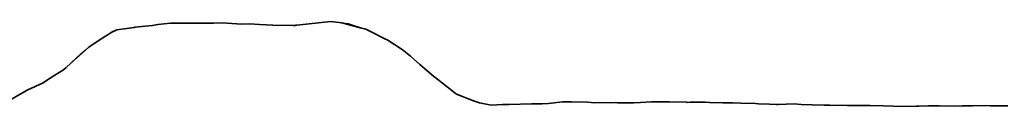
# Model space of a CAD drawing. Header units: metres. Extents: x 202146 to 211382, y 396791 to 397727.
# Tile 15 of 19: x 211121.84 to 211144.14, y 397163.21 to 397165.14. Entities that reach past the tile are written whole.
import ezdxf

# ---------------------------------------------------------------- set-up
doc = ezdxf.new("R2010")
doc.units = ezdxf.units.M
doc.layers.add('B-WA-GW-MAAIVELD-G', color=8, linetype='Continuous', lineweight=18)
doc.layers.add('N-WA-GW-MAAIVELD-G', color=90, linetype='Continuous', lineweight=35)
doc.layers.add('C3D-SECTION', color=7, linetype='Continuous')

# ---------------------------------------------------------------- blocks, each defined once
blk = doc.blocks.new('*U130')
at = {"layer": 'B-WA-GW-MAAIVELD-G', "color": 8, "linetype": 'Continuous', "lineweight": 18}
for p, q in [((211124.847, 397165.047), (211124.968, 397165.066)), ((211124.968, 397165.066), (211125.251, 397165.094)), ((211125.251, 397165.094), (211125.488, 397165.095)), ((211125.488, 397165.095), (211125.654, 397165.095)), ((211125.654, 397165.095), (211126.009, 397165.095)), ((211126.009, 397165.095), (211126.058, 397165.095)), ((211126.058, 397165.095), (211126.229, 397165.099)), ((211126.229, 397165.099), (211126.462, 397165.101)), ((211126.462, 397165.101), (211126.529, 397165.097)), ((211126.529, 397165.097), (211126.866, 397165.076)), ((211126.866, 397165.076), (211127.05, 397165.079)), ((211127.05, 397165.079), (211127.269, 397165.07)), ((211127.269, 397165.07), (211127.57, 397165.048)), ((211128.116, 397165.052), (211128.884, 397165.136)), ((211128.884, 397165.136), (211129.132, 397165.105)), ((211129.132, 397165.105), (211129.288, 397165.091)), ((211129.288, 397165.091), (211129.652, 397164.97)), ((211123.636, 397164.709), (211123.927, 397164.895)), ((211123.927, 397164.895), (211124.04, 397164.949)), ((211124.04, 397164.949), (211124.429, 397165.002)), ((211124.429, 397165.002), (211124.443, 397165.004)), ((211124.443, 397165.004), (211124.447, 397165.005)), ((211124.447, 397165.005), (211124.847, 397165.047)), ((211127.57, 397165.048), (211128.028, 397165.046)), ((211128.028, 397165.046), (211128.077, 397165.047)), ((211128.077, 397165.047), (211128.091, 397165.05)), ((211128.091, 397165.05), (211128.116, 397165.052)), ((211129.652, 397164.97), (211129.692, 397164.95)), ((211129.692, 397164.95), (211129.828, 397164.882)), ((211129.828, 397164.882), (211130.095, 397164.75)), ((211123.406, 397164.551), (211123.636, 397164.709)), ((211130.095, 397164.75), (211130.173, 397164.714)), ((211130.173, 397164.714), (211130.499, 397164.497)), ((211122.886, 397164.095), (211123.232, 397164.413)), ((211123.232, 397164.413), (211123.406, 397164.551)), ((211130.499, 397164.497), (211130.693, 397164.347)), ((211130.693, 397164.347), (211130.903, 397164.159)), ((211122.63, 397163.916), (211122.828, 397164.043)), ((211122.828, 397164.043), (211122.886, 397164.095)), ((211130.903, 397164.159), (211131.214, 397163.894)), ((211122.021, 397163.586), (211122.365, 397163.748)), ((211122.365, 397163.748), (211122.425, 397163.783)), ((211122.425, 397163.783), (211122.63, 397163.916)), ((211121.845, 397163.486), (211122.021, 397163.586)), ((211121.617, 397163.356), (211121.845, 397163.486))]:
    blk.add_line(p, q, dxfattribs=at)
blk = doc.blocks.new('*U131')
at = {"layer": 'B-WA-GW-MAAIVELD-G', "color": 8, "linetype": 'Continuous', "lineweight": 18}
for p, q in [((211124.847, 397165.047), (211124.968, 397165.066)), ((211124.968, 397165.066), (211125.251, 397165.094)), ((211125.251, 397165.094), (211125.488, 397165.095)), ((211125.488, 397165.095), (211125.654, 397165.095)), ((211125.654, 397165.095), (211126.009, 397165.095)), ((211126.009, 397165.095), (211126.058, 397165.095)), ((211126.058, 397165.095), (211126.229, 397165.099)), ((211126.229, 397165.099), (211126.462, 397165.101)), ((211126.462, 397165.101), (211126.529, 397165.097)), ((211126.529, 397165.097), (211126.866, 397165.076)), ((211126.866, 397165.076), (211127.05, 397165.079)), ((211127.05, 397165.079), (211127.269, 397165.07)), ((211127.269, 397165.07), (211127.57, 397165.048)), ((211128.116, 397165.052), (211128.884, 397165.136)), ((211128.884, 397165.136), (211129.132, 397165.105)), ((211129.132, 397165.105), (211129.288, 397165.091)), ((211129.288, 397165.091), (211129.652, 397164.97)), ((211123.636, 397164.709), (211123.927, 397164.895)), ((211123.927, 397164.895), (211124.04, 397164.949)), ((211124.04, 397164.949), (211124.429, 397165.002)), ((211124.429, 397165.002), (211124.443, 397165.004)), ((211124.443, 397165.004), (211124.447, 397165.005)), ((211124.447, 397165.005), (211124.847, 397165.047)), ((211127.57, 397165.048), (211128.028, 397165.046)), ((211128.028, 397165.046), (211128.077, 397165.047)), ((211128.077, 397165.047), (211128.091, 397165.05)), ((211128.091, 397165.05), (211128.116, 397165.052)), ((211129.652, 397164.97), (211129.692, 397164.95)), ((211129.692, 397164.95), (211129.828, 397164.882)), ((211129.828, 397164.882), (211130.095, 397164.75)), ((211123.406, 397164.551), (211123.636, 397164.709)), ((211130.095, 397164.75), (211130.173, 397164.714)), ((211130.173, 397164.714), (211130.499, 397164.497)), ((211122.886, 397164.095), (211123.232, 397164.413)), ((211123.232, 397164.413), (211123.406, 397164.551)), ((211130.499, 397164.497), (211130.693, 397164.347)), ((211130.693, 397164.347), (211130.903, 397164.159)), ((211122.63, 397163.916), (211122.828, 397164.043)), ((211122.828, 397164.043), (211122.886, 397164.095)), ((211130.903, 397164.159), (211131.214, 397163.894)), ((211122.021, 397163.586), (211122.365, 397163.748)), ((211122.365, 397163.748), (211122.425, 397163.783)), ((211122.425, 397163.783), (211122.63, 397163.916)), ((211121.845, 397163.486), (211122.021, 397163.586)), ((211121.617, 397163.356), (211121.845, 397163.486))]:
    blk.add_line(p, q, dxfattribs=at)
blk = doc.blocks.new('*U135')
at = {"layer": 'N-WA-GW-MAAIVELD-G', "color": 90, "linetype": 'Continuous', "lineweight": 35}
for p, q in [((211124.847, 397165.047), (211124.968, 397165.066)), ((211124.968, 397165.066), (211125.251, 397165.094)), ((211125.251, 397165.094), (211125.488, 397165.095)), ((211125.488, 397165.095), (211125.654, 397165.095)), ((211125.654, 397165.095), (211126.009, 397165.095)), ((211126.009, 397165.095), (211126.058, 397165.095)), ((211126.058, 397165.095), (211126.229, 397165.099)), ((211126.229, 397165.099), (211126.462, 397165.101)), ((211126.462, 397165.101), (211126.529, 397165.097)), ((211126.529, 397165.097), (211126.866, 397165.076)), ((211126.866, 397165.076), (211127.05, 397165.079)), ((211127.05, 397165.079), (211127.269, 397165.07)), ((211127.269, 397165.07), (211127.57, 397165.048)), ((211128.116, 397165.052), (211128.884, 397165.136)), ((211128.884, 397165.136), (211129.132, 397165.105)), ((211129.132, 397165.105), (211129.581, 397164.98)), ((211123.636, 397164.709), (211123.927, 397164.895)), ((211123.927, 397164.895), (211124.04, 397164.949)), ((211124.04, 397164.949), (211124.429, 397165.002)), ((211124.429, 397165.002), (211124.443, 397165.004)), ((211124.443, 397165.004), (211124.447, 397165.005)), ((211124.447, 397165.005), (211124.847, 397165.047)), ((211127.57, 397165.048), (211128.028, 397165.046)), ((211128.028, 397165.046), (211128.077, 397165.047)), ((211128.077, 397165.047), (211128.091, 397165.05)), ((211128.091, 397165.05), (211128.116, 397165.052)), ((211129.581, 397164.98), (211129.652, 397164.97)), ((211129.652, 397164.97), (211129.692, 397164.95)), ((211129.692, 397164.95), (211129.828, 397164.882)), ((211129.828, 397164.882), (211130.095, 397164.75)), ((211123.406, 397164.551), (211123.636, 397164.709)), ((211130.095, 397164.75), (211130.173, 397164.714)), ((211130.173, 397164.714), (211130.499, 397164.497)), ((211122.99, 397164.18), (211123.406, 397164.551)), ((211130.499, 397164.497), (211130.693, 397164.347)), ((211122.886, 397164.095), (211122.99, 397164.18)), ((211130.693, 397164.347), (211130.903, 397164.159)), ((211122.63, 397163.916), (211122.828, 397164.043)), ((211122.828, 397164.043), (211122.886, 397164.095)), ((211130.903, 397164.159), (211131.214, 397163.894)), ((211122.021, 397163.586), (211122.365, 397163.748)), ((211122.365, 397163.748), (211122.425, 397163.783)), ((211122.425, 397163.783), (211122.63, 397163.916)), ((211131.214, 397163.894), (211131.307, 397163.819)), ((211131.307, 397163.819), (211131.627, 397163.569)), ((211121.845, 397163.486), (211122.021, 397163.586)), ((211131.627, 397163.569), (211131.71, 397163.504)), ((211131.71, 397163.504), (211131.734, 397163.486)), ((211121.617, 397163.356), (211121.845, 397163.486)), ((211131.734, 397163.486), (211132.114, 397163.334)), ((211132.114, 397163.334), (211132.255, 397163.291)), ((211132.255, 397163.291), (211132.518, 397163.24)), ((211133.816, 397163.278), (211134.133, 397163.312)), ((211134.133, 397163.312), (211134.337, 397163.316)), ((211134.337, 397163.316), (211134.707, 397163.307)), ((211134.707, 397163.307), (211134.857, 397163.294)), ((211134.857, 397163.294), (211134.94, 397163.298)), ((211134.94, 397163.298), (211135.226, 397163.295)), ((211135.226, 397163.295), (211135.344, 397163.298)), ((211135.344, 397163.298), (211135.378, 397163.295)), ((211135.378, 397163.295), (211135.747, 397163.295)), ((211135.747, 397163.295), (211135.898, 397163.301)), ((211135.898, 397163.301), (211136.151, 397163.311)), ((211136.151, 397163.311), (211136.419, 397163.312)), ((211136.419, 397163.312), (211136.555, 397163.318)), ((211136.555, 397163.318), (211136.939, 397163.304)), ((211136.939, 397163.304), (211136.959, 397163.303)), ((211136.959, 397163.303), (211137.026, 397163.304)), ((211137.026, 397163.304), (211137.362, 397163.307)), ((211137.362, 397163.307), (211137.46, 397163.302)), ((211137.46, 397163.302), (211137.766, 397163.289)), ((211137.766, 397163.289), (211137.98, 397163.29)), ((211137.98, 397163.29), (211138.17, 397163.287)), ((211138.17, 397163.287), (211138.501, 397163.276)), ((211132.518, 397163.24), (211132.775, 397163.251)), ((211132.775, 397163.251), (211132.921, 397163.256)), ((211132.921, 397163.256), (211133.427, 397163.27)), ((211133.427, 397163.27), (211133.674, 397163.271)), ((211133.674, 397163.271), (211133.816, 397163.278)), ((211138.501, 397163.276), (211138.574, 397163.272)), ((211138.574, 397163.272), (211138.825, 397163.261)), ((211138.825, 397163.261), (211138.977, 397163.252)), ((211138.977, 397163.252), (211139.021, 397163.255)), ((211139.021, 397163.255), (211139.381, 397163.266)), ((211139.381, 397163.266), (211139.542, 397163.256)), ((211139.542, 397163.256), (211139.785, 397163.248)), ((211139.785, 397163.248), (211140.062, 397163.237)), ((211140.062, 397163.237), (211140.188, 397163.237)), ((211140.188, 397163.237), (211140.583, 397163.23)), ((211140.583, 397163.23), (211140.592, 397163.229)), ((211140.592, 397163.229), (211140.625, 397163.23)), ((211140.625, 397163.23), (211140.996, 397163.232)), ((211140.996, 397163.232), (211141.103, 397163.23)), ((211141.103, 397163.23), (211141.4, 397163.227)), ((211141.4, 397163.227), (211141.624, 397163.214)), ((211141.624, 397163.214), (211141.803, 397163.208)), ((211141.803, 397163.208), (211142.144, 397163.216)), ((211142.144, 397163.216), (211142.207, 397163.214)), ((211142.207, 397163.214), (211142.424, 397163.221)), ((211142.424, 397163.221), (211142.611, 397163.226)), ((211142.611, 397163.226), (211142.665, 397163.221)), ((211142.665, 397163.221), (211143.014, 397163.214)), ((211143.014, 397163.214), (211143.185, 397163.223)), ((211143.185, 397163.223), (211143.418, 397163.223)), ((211143.418, 397163.223), (211143.706, 397163.231)), ((211143.706, 397163.231), (211143.822, 397163.225)), ((211143.822, 397163.225), (211144.224, 397163.226))]:
    blk.add_line(p, q, dxfattribs=at)
blk = doc.blocks.new('*U137')
at = {"layer": 'B-WA-GW-MAAIVELD-G', "color": 8, "linetype": 'Continuous', "lineweight": 18}
for p, q in [((211124.847, 397165.047), (211124.968, 397165.066)), ((211124.968, 397165.066), (211125.251, 397165.094)), ((211125.251, 397165.094), (211125.488, 397165.095)), ((211125.488, 397165.095), (211125.654, 397165.095)), ((211125.654, 397165.095), (211126.009, 397165.095)), ((211126.009, 397165.095), (211126.058, 397165.095)), ((211126.058, 397165.095), (211126.229, 397165.099)), ((211126.229, 397165.099), (211126.462, 397165.101)), ((211126.462, 397165.101), (211126.529, 397165.097)), ((211126.529, 397165.097), (211126.866, 397165.076)), ((211126.866, 397165.076), (211127.05, 397165.079)), ((211127.05, 397165.079), (211127.269, 397165.07)), ((211127.269, 397165.07), (211127.57, 397165.048)), ((211128.116, 397165.052), (211128.884, 397165.136)), ((211128.884, 397165.136), (211129.132, 397165.105)), ((211129.132, 397165.105), (211129.581, 397164.98)), ((211123.636, 397164.709), (211123.927, 397164.895)), ((211123.927, 397164.895), (211124.04, 397164.949)), ((211124.04, 397164.949), (211124.429, 397165.002)), ((211124.429, 397165.002), (211124.443, 397165.004)), ((211124.443, 397165.004), (211124.447, 397165.005)), ((211124.447, 397165.005), (211124.847, 397165.047)), ((211127.57, 397165.048), (211128.028, 397165.046)), ((211128.028, 397165.046), (211128.077, 397165.047)), ((211128.077, 397165.047), (211128.091, 397165.05)), ((211128.091, 397165.05), (211128.116, 397165.052)), ((211129.581, 397164.98), (211129.652, 397164.97)), ((211129.652, 397164.97), (211129.692, 397164.95)), ((211129.692, 397164.95), (211129.828, 397164.882)), ((211129.828, 397164.882), (211130.095, 397164.75)), ((211123.406, 397164.551), (211123.636, 397164.709)), ((211130.095, 397164.75), (211130.173, 397164.714)), ((211130.173, 397164.714), (211130.499, 397164.497)), ((211122.99, 397164.18), (211123.406, 397164.551)), ((211130.499, 397164.497), (211130.693, 397164.347)), ((211122.886, 397164.095), (211122.99, 397164.18)), ((211130.693, 397164.347), (211130.903, 397164.159)), ((211122.63, 397163.916), (211122.828, 397164.043)), ((211122.828, 397164.043), (211122.886, 397164.095)), ((211130.903, 397164.159), (211131.214, 397163.894)), ((211122.021, 397163.586), (211122.365, 397163.748)), ((211122.365, 397163.748), (211122.425, 397163.783)), ((211122.425, 397163.783), (211122.63, 397163.916)), ((211131.214, 397163.894), (211131.307, 397163.819)), ((211131.307, 397163.819), (211131.627, 397163.569)), ((211121.845, 397163.486), (211122.021, 397163.586)), ((211131.627, 397163.569), (211131.71, 397163.504)), ((211131.71, 397163.504), (211131.734, 397163.486)), ((211121.617, 397163.356), (211121.845, 397163.486)), ((211131.734, 397163.486), (211132.114, 397163.334)), ((211132.114, 397163.334), (211132.255, 397163.291)), ((211132.255, 397163.291), (211132.518, 397163.24)), ((211133.816, 397163.278), (211134.133, 397163.312)), ((211134.133, 397163.312), (211134.337, 397163.316)), ((211134.337, 397163.316), (211134.707, 397163.307)), ((211134.707, 397163.307), (211134.857, 397163.294)), ((211134.857, 397163.294), (211134.94, 397163.298)), ((211134.94, 397163.298), (211135.226, 397163.295)), ((211135.226, 397163.295), (211135.344, 397163.298)), ((211135.344, 397163.298), (211135.378, 397163.295)), ((211135.378, 397163.295), (211135.747, 397163.295)), ((211135.747, 397163.295), (211135.898, 397163.301)), ((211135.898, 397163.301), (211136.151, 397163.311)), ((211136.151, 397163.311), (211136.419, 397163.312)), ((211136.419, 397163.312), (211136.555, 397163.318)), ((211136.555, 397163.318), (211136.939, 397163.304)), ((211136.939, 397163.304), (211136.959, 397163.303)), ((211136.959, 397163.303), (211137.026, 397163.304)), ((211137.026, 397163.304), (211137.362, 397163.307)), ((211137.362, 397163.307), (211137.46, 397163.302)), ((211137.46, 397163.302), (211137.766, 397163.289)), ((211137.766, 397163.289), (211137.98, 397163.29)), ((211137.98, 397163.29), (211138.17, 397163.287)), ((211138.17, 397163.287), (211138.501, 397163.276)), ((211132.518, 397163.24), (211132.775, 397163.251)), ((211132.775, 397163.251), (211132.921, 397163.256)), ((211132.921, 397163.256), (211133.427, 397163.27)), ((211133.427, 397163.27), (211133.674, 397163.271)), ((211133.674, 397163.271), (211133.816, 397163.278)), ((211138.501, 397163.276), (211138.574, 397163.272)), ((211138.574, 397163.272), (211138.825, 397163.261)), ((211138.825, 397163.261), (211138.977, 397163.252)), ((211138.977, 397163.252), (211139.021, 397163.255)), ((211139.021, 397163.255), (211139.381, 397163.266)), ((211139.381, 397163.266), (211139.542, 397163.256)), ((211139.542, 397163.256), (211139.785, 397163.248)), ((211139.785, 397163.248), (211140.062, 397163.237)), ((211140.062, 397163.237), (211140.188, 397163.237)), ((211140.188, 397163.237), (211140.583, 397163.23)), ((211140.583, 397163.23), (211140.592, 397163.229)), ((211140.592, 397163.229), (211140.625, 397163.23)), ((211140.625, 397163.23), (211140.996, 397163.232)), ((211140.996, 397163.232), (211141.103, 397163.23)), ((211141.103, 397163.23), (211141.4, 397163.227)), ((211141.4, 397163.227), (211141.624, 397163.214)), ((211141.624, 397163.214), (211141.803, 397163.208)), ((211141.803, 397163.208), (211142.144, 397163.216)), ((211142.144, 397163.216), (211142.207, 397163.214)), ((211142.207, 397163.214), (211142.424, 397163.221)), ((211142.424, 397163.221), (211142.611, 397163.226)), ((211142.611, 397163.226), (211142.665, 397163.221)), ((211142.665, 397163.221), (211143.014, 397163.214)), ((211143.014, 397163.214), (211143.185, 397163.223)), ((211143.185, 397163.223), (211143.418, 397163.223)), ((211143.418, 397163.223), (211143.706, 397163.231)), ((211143.706, 397163.231), (211143.822, 397163.225)), ((211143.822, 397163.225), (211144.224, 397163.226))]:
    blk.add_line(p, q, dxfattribs=at)

msp = doc.modelspace()

# ---------------------------------------------------------------- block references
at = {"layer": 'C3D-SECTION', "color": 7, "linetype": 'Continuous', "lineweight": -3}
for name in ['*U130', '*U131', '*U135', '*U137']:
    msp.add_blockref(name, (0, 0), dxfattribs=at)

doc.saveas('drawing.dxf')
